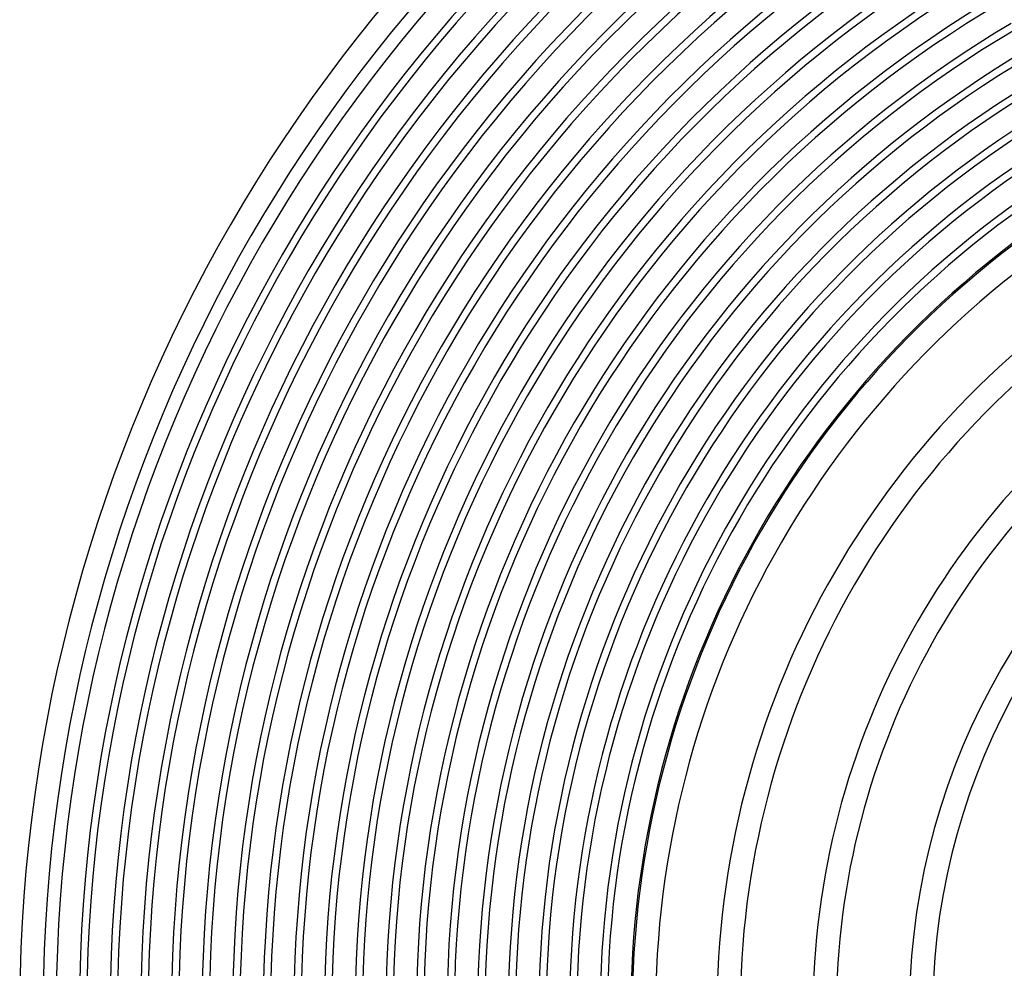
# Model space of a CAD drawing. Header units: millimetres. Extents: x -310 to 310, y -273 to 273.
# Tile 21 of 76: x -270 to -101, y 7 to 170. Entities that reach past the tile are written whole.
import ezdxf

# ---------------------------------------------------------------- set-up
doc = ezdxf.new("R2010")
doc.units = ezdxf.units.MM
doc.layers.add('THICK', color=7, linetype='Continuous')

msp = doc.modelspace()

# ---------------------------------------------------------------- linework, layer by layer
at = {"layer": 'THICK'}
for radius, start, end in [(270, 120.4244, 179.5756), (266, 120.3925, 179.6075), (263.75, 120.4345, 179.5655), (259.75, 120.2624, 179.7377), (258.5, 120.4433, 179.5567), (254.5, 120.2942, 179.7058), (253.25, 120.4525, 179.5475), (249.25, 120.3237, 179.6763), (248, 120.4621, 179.5379), (244, 120.3515, 179.6485), (242.75, 120.4721, 179.528), (238.75, 120.378, 179.622), (237.5, 120.4825, 179.5175), (233.5, 120.4035, 179.5965), (232.25, 120.4934, 179.5066), (228.25, 120.4282, 179.5718), (227, 120.5048, 179.4952), (223, 120.4521, 179.5479), (221.75, 120.5167, 179.4832), (217.75, 120.4755, 179.5245), (216.5, 120.5293, 179.4707), (212.5, 120.4985, 179.5015), (211.25, 120.5425, 179.4575), (207.25, 120.5211, 179.4789), (206, 120.5563, 179.4437), (202, 120.5434, 179.4566), (200.75, 120.5708, 179.4292), (196.75, 120.5654, 179.4346), (195.5, 120.5861, 179.4138), (191.5, 120.5871, 179.4129), (190.25, 120.6023, 179.3977), (186.25, 120.6086, 179.3914), (185, 120.6194, 179.3806), (181, 120.63, 179.37), (179.75, 120.6375, 179.3625), (175.75, 120.6512, 179.3489), (174.5, 120.6567, 179.3433), (170.5, 120.6721, 179.3279), (169.25, 120.6771, 179.323), (165.25, 120.6934, 179.3065), (165, 120.6945, 179.3055), (161, 120.7118, 179.2882), (150.5, 120.7615, 179.2386), (146.5, 120.7822, 179.2178), (134, 120.8552, 179.1448), (130, 120.8815, 179.1185), (117.5, 120.9753, 179.0247), (113.5, 121.0097, 178.9904)]:
    msp.add_arc((0, 0), radius, start, end, dxfattribs=at)

doc.saveas('drawing.dxf')
